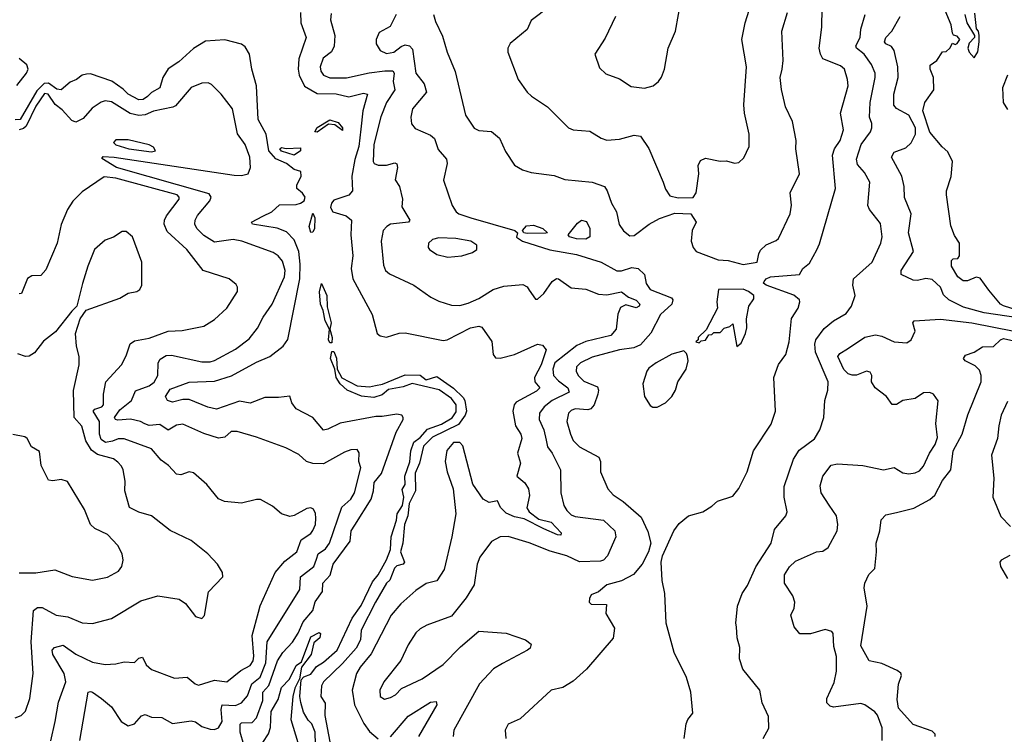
# Model space of a CAD drawing. Extents: x 1245515 to 1420776, y 606314 to 671314.
# Tile 254 of 256: x 1389677 to 1394369, y 624475 to 627880. Entities that reach past the tile are written whole.
import ezdxf

# ---------------------------------------------------------------- set-up
doc = ezdxf.new("R2010")
doc.units = 0

msp = doc.modelspace()

# ---------------------------------------------------------------- linework, layer by layer
at = {"layer": '0CON10XD'}
for points in [[(1392655, 627554.3), (1392696.7, 627565), (1392721.2, 627585), (1392735, 627606.7), (1392749.4, 627645), (1392767.1, 627745), (1392802.9, 627825), (1392831.1, 627985)], [(1392205, 627944.2), (1392115, 627876.2), (1392095, 627833.3), (1392015, 627766.7), (1392003.3, 627745), (1392003.3, 627725), (1392052.5, 627595), (1392096, 627535), (1392116, 627515), (1392192.5, 627465), (1392292, 627365), (1392315, 627354.4), (1392395, 627348.1), (1392448, 627315), (1392475, 627305.5), (1392535, 627310), (1392605, 627330.5), (1392636, 627325), (1392675.6, 627265.6), (1392743.9, 627106.1), (1392755, 627072.5), (1392775, 627041.2), (1392815, 627030.8), (1392887, 627033), (1392901.4, 627055), (1392913.1, 627145), (1392910, 627185), (1392921.7, 627208.3), (1392945, 627220), (1393015, 627205.7), (1393045, 627208.1), (1393083.3, 627196.7), (1393105, 627198.8), (1393128.6, 627221.4), (1393153.5, 627275), (1393152.9, 627335), (1393130.8, 627435), (1393127.9, 627475), (1393140.4, 627655), (1393119.1, 627785), (1393134.5, 627865), (1393154.3, 627925)], [(1392843.3, 624455), (1392853.1, 624525), (1392860.6, 624545), (1392884.4, 624575), (1392876, 624675), (1392855.3, 624745.3), (1392796.5, 624865), (1392757.5, 625005), (1392752, 625145), (1392738.3, 625208.3), (1392734.7, 625295.3), (1392740.4, 625325), (1392794.5, 625445), (1392820.6, 625479.4), (1392865, 625515.6), (1392932.5, 625535), (1392975, 625562), (1393002.5, 625585), (1393075, 625610), (1393105, 625645.8), (1393144.6, 625725), (1393174.5, 625825), (1393257.6, 625952.4), (1393279.5, 626015), (1393271.8, 626175), (1393293.8, 626236.2), (1393327.8, 626285), (1393343.8, 626345), (1393354.6, 626455.4), (1393386.7, 626505), (1393395.5, 626535), (1393392.7, 626545), (1393367.1, 626567.1), (1393234.3, 626615), (1393222.5, 626625), (1393225, 626632.5), (1393234.2, 626645.8), (1393255.5, 626654.5), (1393392.9, 626665), (1393410, 626695), (1393440.6, 626719.4), (1393476.1, 626783.9), (1393488.9, 626811.1), (1393565.4, 627075), (1393550, 627235), (1393560, 627265), (1393586.4, 627305), (1393602.5, 627355), (1393589.4, 627435), (1393624.5, 627564.5), (1393622.3, 627595), (1393607.8, 627645), (1393589.5, 627659.5), (1393505, 627692.9), (1393493.3, 627715), (1393487.7, 627745), (1393500, 627845), (1393501.8, 627935)], [(1394465, 626484.5), (1394365, 626516.7), (1394350.8, 626525), (1394295, 626591.2), (1394255, 626647.9), (1394235, 626652.8), (1394194, 626635), (1394172.5, 626635), (1394147.8, 626655), (1394117.1, 626705), (1394117, 626733), (1394125, 626740), (1394148.3, 626741.7), (1394156.2, 626755), (1394156.2, 626815), (1394131.4, 626851.4), (1394115, 626897.5), (1394094.2, 627045), (1394094.4, 627065), (1394116.8, 627133.2), (1394122.9, 627205), (1394100.8, 627250.8), (1394073.9, 627273.9), (1394015, 627343.8), (1393981.2, 627445), (1393991.2, 627485), (1394033.1, 627545), (1394032, 627605), (1394016.2, 627645), (1394016.1, 627663.9), (1394047.5, 627685), (1394075, 627727.5), (1394091.7, 627728.3), (1394110, 627745), (1394121.7, 627768.3), (1394135, 627762.5), (1394145, 627766.2), (1394157.1, 627785), (1394145, 627800.8), (1394127, 627807), (1394122.5, 627815), (1394116.7, 627855), (1394071.3, 627961.3)], [(1391014.8, 627915), (1391017.5, 627865), (1391043.1, 627795), (1391006.9, 627693.1), (1391003.7, 627645), (1391009.8, 627615), (1391033.8, 627563.8), (1391095, 627528.7), (1391185, 627526.9), (1391245, 627512.3), (1391315, 627530.2), (1391335, 627525.6), (1391312.5, 627445), (1391302.2, 627357.8), (1391293.8, 627275), (1391275, 627214.4), (1391260, 627135), (1391263.4, 627065), (1391245.5, 627044.5), (1391175, 627019.2), (1391163.1, 627005), (1391158.6, 626985), (1391170, 626965), (1391233.3, 626945), (1391258.1, 626925), (1391255.2, 626855), (1391264.7, 626755.3), (1391257.3, 626695), (1391264.6, 626645), (1391357.5, 626475), (1391380.8, 626385), (1391395, 626372.9), (1391425, 626367.8), (1391485, 626385.6), (1391515, 626387.5), (1391695, 626350.7), (1391715, 626354.6), (1391825, 626411.8), (1391865, 626420), (1391880, 626415), (1391926.6, 626346.6), (1391933.8, 626285), (1391945, 626268.9), (1391966.4, 626266.4), (1392035, 626284.3), (1392145, 626333), (1392169.3, 626329.3), (1392186.6, 626306.6), (1392162.1, 626235), (1392130.2, 626175), (1392132.8, 626155), (1392156.1, 626125), (1392140.8, 626109.2), (1392042.8, 626057.2), (1392033.5, 626045), (1392027.2, 626015), (1392039.3, 625945), (1392065.4, 625905), (1392070.7, 625885), (1392049.6, 625815), (1392063.8, 625766.2), (1392046, 625705), (1392085, 625673.1), (1392101.5, 625645), (1392107.5, 625612.5), (1392094.1, 625554.1), (1392104.4, 625534.4), (1392150.5, 625500.5), (1392210, 625485), (1392256.9, 625435), (1392256.5, 625423.5), (1392240, 625425), (1392175, 625454), (1392081.1, 625501.1), (1392035, 625511.3), (1391995, 625528.2), (1391968.2, 625555), (1391955, 625587.5), (1391915, 625579.6), (1391885.7, 625595.7), (1391836.5, 625666.5), (1391789, 625849), (1391775, 625865.9), (1391745, 625864.7), (1391713.2, 625826.8), (1391704.4, 625775), (1391713.8, 625725), (1391743.1, 625645), (1391755.5, 625525), (1391737.3, 625415), (1391699.8, 625260.2), (1391665, 625205.6), (1391615, 625192.9), (1391565, 625160.4), (1391493.6, 625096.4), (1391447.4, 625042.6), (1391351.5, 624858.5), (1391299.6, 624795), (1391283.1, 624765), (1391262.3, 624685), (1391272.7, 624615), (1391316.8, 624526.8), (1391345, 624488.5), (1391385, 624452.5)], [(1391161.1, 627908.9), (1391159.1, 627879.1), (1391179.6, 627805), (1391175.4, 627754.6), (1391162.7, 627727.3), (1391123.3, 627696.7), (1391109.6, 627655), (1391113.1, 627635), (1391125.3, 627615.3), (1391155, 627602.5), (1391235, 627602.8), (1391343, 627627), (1391417, 627637), (1391455.9, 627635.9), (1391461.1, 627625), (1391456.5, 627585), (1391464.6, 627545), (1391425.3, 627485), (1391397.7, 627417.7), (1391365.3, 627285), (1391362.1, 627205), (1391367.1, 627195), (1391386, 627186), (1391425, 627186.4), (1391465, 627197.8), (1391475, 627193.3), (1391477.3, 627175), (1391467, 627117), (1391487.8, 627085), (1391501.5, 627025), (1391498.9, 626988.9), (1391536.2, 626925), (1391530, 626915), (1391445, 626905.4), (1391426.9, 626895), (1391410, 626875), (1391400, 626825), (1391410.6, 626710.6), (1391420, 626685), (1391439.4, 626669.4), (1391555, 626614.3), (1391637, 626557), (1391675, 626538.1), (1391735, 626519.4), (1391775, 626518.5), (1391815, 626528.8), (1391865, 626550.9), (1391934, 626595), (1391985, 626610), (1392075, 626618.8), (1392095, 626606.2), (1392105, 626591.2), (1392135, 626548.8), (1392145, 626547.5), (1392175, 626574.5), (1392215, 626632.9), (1392235, 626647.1), (1392245, 626645.7), (1392305, 626601.8), (1392375, 626596.2), (1392435, 626571.6), (1392475, 626569.4), (1392545, 626582.4), (1392578.1, 626558.1), (1392615, 626543.9), (1392632.1, 626525), (1392630, 626515), (1392615, 626507.5), (1392565, 626520.6), (1392541.1, 626508.9), (1392526.9, 626476.9), (1392520.4, 626405), (1392494.8, 626375.2), (1392375, 626345.8), (1392331.8, 626328.2), (1392227.6, 626245), (1392217.4, 626215), (1392221.7, 626185), (1392245, 626158.3), (1392288.9, 626125), (1392295.3, 626105), (1392214.6, 626065), (1392176.1, 626035), (1392154.6, 626005), (1392152, 625975), (1392175.7, 625925.7), (1392186.1, 625876.1), (1392191.8, 625845), (1392214.6, 625815), (1392253.9, 625735), (1392255.3, 625625), (1392270, 625565), (1392285, 625540.9), (1392305, 625521.2), (1392325, 625513.1), (1392459.2, 625495), (1392513.3, 625445), (1392518.5, 625415), (1392479.2, 625325), (1392459.2, 625305), (1392445, 625300.5), (1392345, 625295.8), (1392284.3, 625325), (1392205, 625347.6), (1392105, 625387.6), (1392005, 625417.9), (1391967.5, 625415), (1391925, 625392.9), (1391870.8, 625319.2), (1391857.7, 625285), (1391843.2, 625186.8), (1391805, 625125.6), (1391735, 625037.1), (1391616.7, 624995), (1391585, 624978), (1391565, 624958), (1391528.7, 624901.3), (1391493.6, 624826.4), (1391412.2, 624725), (1391393.5, 624685), (1391395.5, 624655.5), (1391415, 624641.4), (1391445, 624649.4), (1391467.8, 624662.2), (1391497.3, 624692.7), (1391595, 624738.6), (1391695, 624806.9), (1391778.4, 624891.6), (1391865, 624966.2), (1391995, 624957.2), (1392088, 624925), (1392114, 624905), (1392109.2, 624885), (1392097.5, 624875), (1391977.3, 624812.7), (1391935, 624787.1), (1391868.9, 624715), (1391746.1, 624495), (1391743.1, 624465)], [(1391471.1, 627905), (1391443.2, 627846.8), (1391390.3, 627819.7), (1391375.7, 627785), (1391375.6, 627765), (1391395, 627733.1), (1391425, 627719.5), (1391460.8, 627725), (1391495, 627752.7), (1391515, 627760.9), (1391535.4, 627755.4), (1391549.1, 627739.1), (1391564.6, 627625), (1391604.6, 627575), (1391615.4, 627535), (1391549.5, 627455), (1391540.9, 627415), (1391544, 627384), (1391561.2, 627361.2), (1391635, 627330), (1391653.4, 627313.4), (1391671.7, 627261.7), (1391711.2, 627215), (1391714, 627195), (1391697.5, 627115), (1391738.1, 626995), (1391756.9, 626965), (1391770, 626955), (1391827.8, 626935), (1392037.5, 626875), (1392050, 626865), (1392045, 626843.3), (1392073.8, 626825), (1392203.5, 626783.5), (1392330.5, 626760.5), (1392448.1, 626725), (1392522.9, 626682.9), (1392545, 626683.5), (1392595, 626699.4), (1392623.8, 626693.8), (1392655.2, 626665.2), (1392662.5, 626622.5), (1392681.5, 626595), (1392783.8, 626553.8), (1392789.5, 626545), (1392784.6, 626525), (1392731.3, 626475), (1392685, 626386.5), (1392635, 626330.5), (1392603.8, 626316.1), (1392535, 626306.5), (1392405, 626271.6), (1392349.5, 626245), (1392330.9, 626225), (1392328.8, 626205), (1392338.9, 626185), (1392365, 626158.1), (1392430.1, 626130.1), (1392435.9, 626115), (1392433.1, 626095), (1392415.2, 626044.8), (1392399.4, 626025), (1392385, 626020.6), (1392324.4, 626025.6), (1392305, 626018.2), (1392292.3, 626005), (1392285.3, 625965.3), (1392302, 625905), (1392315.4, 625875), (1392344.5, 625845), (1392436.7, 625795), (1392445.6, 625775), (1392445.7, 625725), (1392479.4, 625645), (1392505, 625615.6), (1392553.3, 625583.3), (1392638.8, 625508.8), (1392670.9, 625440.9), (1392685.6, 625385), (1392674.4, 625345), (1392644.4, 625285), (1392603.1, 625236.9), (1392544.5, 625205.5), (1392475, 625186.2), (1392435, 625154), (1392400.7, 625139.3), (1392392.5, 625122.5)], [(1391648.5, 627905), (1391658.6, 627871.4), (1391692.1, 627802.1), (1391714.5, 627725), (1391752.4, 627632.4), (1391801.9, 627425), (1391842.3, 627362.3), (1391865, 627352.7), (1391925, 627346.4), (1391963.1, 627315), (1391992.6, 627252.6), (1392035, 627186.7), (1392074.1, 627164.1), (1392115, 627151.2), (1392225, 627137.1), (1392275, 627118.6), (1392405, 627105.5), (1392464.4, 627084.4), (1392477.1, 627065), (1392496.7, 627005), (1392521.2, 626965), (1392533.9, 626903.9), (1392554, 626874), (1392585, 626850), (1392605, 626852), (1392676.5, 626905), (1392726.9, 626933.1), (1392798.5, 626958.5), (1392876.2, 626955), (1392901.2, 626915), (1392882, 626875), (1392877.5, 626825), (1392886.9, 626795), (1392901.5, 626775), (1393005, 626735.6), (1393053, 626733), (1393125, 626714.1), (1393191.4, 626725), (1393198.8, 626765), (1393208.2, 626781.8), (1393235, 626806.7), (1393282.6, 626827.4), (1393292.7, 626837.3), (1393348.1, 626955), (1393355.5, 626995.5), (1393349.4, 627055), (1393393.6, 627145), (1393375.6, 627265), (1393376.7, 627305), (1393360, 627395), (1393326.2, 627465), (1393307.3, 627547.3), (1393301.3, 627605), (1393310.3, 627645), (1393316.1, 627685), (1393308.9, 627825), (1393335.4, 627915)], [(1392516.5, 627895), (1392468, 627792), (1392418.8, 627715), (1392440.3, 627650.3), (1392471.2, 627621.2), (1392535, 627597.5), (1392591.2, 627561.2), (1392655, 627554.3)], [(1393641.4, 626515), (1393658, 626565), (1393648.1, 626615), (1393651.4, 626645), (1393739.6, 626725), (1393781.2, 626815), (1393787.2, 626845), (1393779.1, 626909.1), (1393726.9, 626975), (1393718.9, 626995), (1393728.1, 627105), (1393702.6, 627152.6), (1393670.1, 627190.1), (1393664.7, 627215), (1393687.8, 627285), (1393731.1, 627345), (1393738.5, 627365), (1393738.5, 627385), (1393726.9, 627415), (1393729.5, 627485), (1393754, 627605), (1393753.3, 627625), (1393736.4, 627666.4), (1393701.5, 627715), (1393665.3, 627745), (1393661.2, 627755), (1393682.2, 627795), (1393685.3, 627835), (1393705.5, 627905)], [(1394543.1, 626443.1), (1394273.1, 626483.1), (1394175, 626510.4), (1394104.6, 626544.6), (1394079.3, 626569.3), (1394065.8, 626605), (1394025, 626642.1), (1393996, 626646), (1393956.4, 626636.4), (1393935, 626638.2), (1393877.5, 626665), (1393877.8, 626685), (1393936.2, 626775), (1393912.5, 626865), (1393926, 626955), (1393893.1, 627033.1), (1393891.5, 627085), (1393880.4, 627135), (1393831.5, 627225), (1393845, 627249.4), (1393900.3, 627269.7), (1393925, 627292.9), (1393946, 627334), (1393946.3, 627365), (1393915, 627425.7), (1393855, 627457.3), (1393842.4, 627472.4), (1393843.5, 627525), (1393864.2, 627605), (1393862.2, 627655), (1393843.9, 627733.9), (1393831.7, 627751.7), (1393805.2, 627765.2), (1393799.2, 627775), (1393804.5, 627795.5), (1393833.1, 627825), (1393872.8, 627895)], [(1394181.4, 627905), (1394190, 627865), (1394227.5, 627805), (1394227.5, 627795), (1394202.1, 627767.9), (1394195.3, 627745), (1394201.1, 627725), (1394225, 627697.5), (1394243.3, 627726.7), (1394250, 627775), (1394250, 627805), (1394246.7, 627825), (1394237, 627837), (1394228.3, 627911.7)], [(1390745.3, 624425), (1390727.5, 624485), (1390727.4, 624522.6), (1390735, 624528.6), (1390785, 624530.9), (1390805, 624553.6), (1390835.2, 624635), (1390836.5, 624675), (1390865, 624706.6), (1390905.6, 624824.4), (1390930.9, 624865), (1390976.8, 624913.2), (1391005, 624956.8), (1391028.7, 625011.3), (1391074.3, 625065), (1391084.8, 625105.2), (1391119.6, 625155), (1391121.3, 625195), (1391157.6, 625232.4), (1391170.9, 625285), (1391252.8, 625395), (1391256.5, 625445), (1391275, 625470.8), (1391352.1, 625595), (1391364, 625635), (1391367.1, 625675), (1391402, 625718), (1391471.8, 625915), (1391504.3, 625975), (1391505.4, 625985), (1391498, 625995), (1391475, 626000.8), (1391405, 625988.5), (1391375, 625989.4), (1391205, 625958.1), (1391145, 625928.2), (1391125, 625924.7), (1391075, 625984.6), (1390995.3, 626025.3), (1390974.4, 626055), (1390965, 626086.2), (1390911.1, 626078.9), (1390845, 626080.3), (1390775, 626052.7), (1390725, 626062.2), (1390615, 626024.7), (1390574.3, 626034.3), (1390485, 626069.6), (1390455, 626069.8), (1390405, 626057.1), (1390381.2, 626065), (1390372.2, 626085), (1390395, 626119.6), (1390485, 626153.3), (1390605, 626158), (1390686.4, 626183.6), (1390805, 626248.4), (1390869.5, 626275), (1390932.5, 626325), (1390955, 626356.2), (1391012.6, 626645), (1391013.6, 626715), (1391006.8, 626775), (1390985, 626830.4), (1390948.6, 626868.6), (1390905, 626886.5), (1390786, 626905), (1390782, 626915), (1390836.6, 626943.4), (1390878.6, 626965), (1390915, 626997.3), (1390995, 626999.1), (1391015, 627004.9), (1391033.1, 627016.9), (1391037.2, 627035), (1391025, 627053.1), (1390997.8, 627075), (1390998.6, 627091.4), (1391018.1, 627135), (1391016.9, 627156.9), (1390985, 627165.6), (1390948.2, 627195), (1390897.2, 627217.2), (1390865.3, 627255), (1390852.4, 627335), (1390814.2, 627405), (1390806.4, 627565), (1390783.2, 627645), (1390773.2, 627715), (1390751.4, 627751.4), (1390735, 627762.7), (1390655, 627784.1), (1390562.9, 627777.1), (1390505, 627743.3), (1390435, 627678.9), (1390385, 627645.3), (1390358.8, 627605), (1390344.8, 627555.2), (1390305, 627533), (1390286.4, 627513.6)], [(1389664, 627566), (1389710, 627625), (1389717.8, 627645), (1389710.8, 627665), (1389674.7, 627695)], [(1390286.4, 627513.6), (1390265, 627499.3), (1390245, 627498.5), (1390195, 627524.4), (1390169.7, 627549.7), (1390116.4, 627586.4), (1390015, 627621.8), (1389995, 627620.8), (1389975, 627616.4), (1389948.1, 627595), (1389917.1, 627582.9), (1389875, 627546.4), (1389855, 627549.4), (1389815, 627577), (1389794.2, 627575.8), (1389758.7, 627541.3), (1389679.4, 627405), (1389655, 627403.4)], [(1394383.8, 627615), (1394361.2, 627555), (1394363.3, 627485), (1394385, 627452.5)], [(1389964.4, 624445.6), (1390003.3, 624675), (1390015, 624679.4), (1390025, 624675.5), (1390066.4, 624645), (1390115.2, 624605.2), (1390161.1, 624535), (1390195, 624515.5), (1390224.3, 624525), (1390257.9, 624562.1), (1390275, 624568.5), (1390305, 624556.7), (1390355, 624554.4), (1390405, 624526.7), (1390495, 624539.5), (1390515, 624533.5), (1390545, 624512), (1390585, 624499.3), (1390605, 624497.3), (1390624, 624505), (1390642.7, 624535), (1390637.5, 624592.5), (1390642.5, 624615), (1390705, 624611.4), (1390735, 624624.6), (1390762.3, 624657.7), (1390783.9, 624715), (1390822.6, 624747.4), (1390849.8, 624815), (1390856.7, 624915), (1391012.1, 625165), (1391016.2, 625225), (1391078.7, 625275), (1391091.5, 625308.5), (1391099.5, 625335), (1391135, 625358.4), (1391153.4, 625385), (1391213, 625557), (1391256.1, 625595), (1391273.1, 625625), (1391302.5, 625745), (1391292.9, 625775), (1391295.5, 625815.5), (1391285, 625832), (1391255, 625830.5), (1391225, 625819.1), (1391125, 625763.8), (1391075, 625764.6), (1391044.2, 625774.2), (1391007.7, 625807.7), (1390945, 625839.2), (1390805, 625891.1), (1390713, 625917), (1390685, 625918.1), (1390655, 625890), (1390625, 625886.6), (1390555, 625907.3), (1390455, 625952.7), (1390425, 625948.1), (1390385, 625923.6), (1390345, 625951.5), (1390295, 625946.7), (1390273.7, 625953.7), (1390253.3, 625965), (1390205, 625977), (1390145, 625971.3), (1390134.6, 625975), (1390129.7, 625985), (1390155, 626021.5), (1390209.7, 626065), (1390228.5, 626111.5), (1390295, 626135.3), (1390317.7, 626152.3), (1390336.2, 626185), (1390336.6, 626245), (1390347.3, 626262.7), (1390375, 626279.3), (1390401.5, 626281.5), (1390545, 626250.3), (1390585, 626249.3), (1390605, 626255.4), (1390705, 626310.4), (1390770.4, 626359.6), (1390809.9, 626410.1), (1390837.3, 626462.7), (1390881.1, 626525), (1390939.7, 626655), (1390942.1, 626685), (1390929.2, 626729.1), (1390908.9, 626755), (1390885, 626770), (1390735.5, 626824.5), (1390695, 626832.2), (1390605, 626819.3), (1390555, 626850.9), (1390521.8, 626885), (1390512.5, 626905), (1390513.4, 626925), (1390525, 626947.3), (1390583.2, 627016.8), (1390589.8, 627035), (1390579.8, 627049.8), (1390139.2, 627175), (1390069.3, 627219.3), (1390075, 627227.8), (1390127.5, 627225), (1390699.2, 627139.2), (1390735, 627137.7), (1390765.8, 627145), (1390777.1, 627175), (1390774.3, 627225), (1390752.5, 627285), (1390715.3, 627335.3), (1390691.4, 627455), (1390637.1, 627525), (1390591.1, 627571.1), (1390575, 627578.6), (1390545, 627577.5), (1390495, 627556.7), (1390420, 627470), (1390407.3, 627462.7), (1390315, 627443.8), (1390275, 627426.2), (1390245, 627423.1), (1390203.6, 627433.6), (1390115, 627489.2), (1390085, 627493.1), (1390065, 627487.1), (1390022.4, 627457.6), (1389980.2, 627409.8), (1389945, 627391.2), (1389925, 627400), (1389879.7, 627449.7), (1389846.1, 627476.1), (1389812.9, 627525), (1389795, 627528.1), (1389755, 627468.4), (1389707.6, 627372.4), (1389695, 627361), (1389675, 627355.6)], [(1391095, 627343.5), (1391084.5, 627345), (1391095, 627366.8), (1391155, 627402.2), (1391195, 627390.4), (1391215.4, 627364.6), (1391215, 627352), (1391179.6, 627379.6), (1391148.6, 627381.4), (1391095, 627343.5)], [(1390305, 627250.8), (1390325, 627254.3), (1390315, 627272), (1390294.3, 627284.3), (1390195, 627306.8), (1390135, 627308), (1390124.2, 627295), (1390135, 627283.9), (1390198, 627265), (1390305, 627250.8)], [(1390985, 627234), (1390925, 627254.1), (1390917.5, 627265), (1390925, 627271.4), (1390946.9, 627266.9), (1391015, 627270), (1391015.8, 627255), (1390985, 627234)], [(1389825, 624444), (1389846.7, 624535), (1389861.8, 624628.2), (1389896.8, 624725), (1389888.6, 624765), (1389835.9, 624855), (1389832.1, 624875), (1389842.4, 624887.6), (1389885, 624900), (1389945, 624857.1), (1390025, 624818.2), (1390085, 624807.1), (1390135, 624810), (1390175, 624820), (1390225, 624817.5), (1390245, 624838.2), (1390262.9, 624842.9), (1390280, 624805), (1390305, 624784.2), (1390415, 624742.5), (1390475, 624747.5), (1390513.8, 624715), (1390529.1, 624709.1), (1390605, 624732.2), (1390665, 624725.3), (1390731.3, 624778.6), (1390775, 624802.4), (1390790, 624825), (1390793.4, 624846.6), (1390785.6, 624945), (1390815, 625056.2), (1390823.2, 625086.8), (1390894.8, 625245.2), (1390940.5, 625299.5), (1390997.5, 625345), (1391017.9, 625402.1), (1391065, 625431.8), (1391075, 625445.7), (1391086.5, 625475), (1391089.1, 625505), (1391087.4, 625527.4), (1391077.4, 625547.4), (1391065, 625554.2), (1391045, 625550.6), (1390985, 625516.9), (1390965, 625513.1), (1390924.6, 625524.6), (1390881.7, 625561.7), (1390825, 625594.2), (1390805, 625594.3), (1390735, 625575.5), (1390654, 625584), (1390625, 625597.5), (1390569.2, 625665), (1390505, 625720), (1390485, 625725.4), (1390445, 625710.6), (1390425, 625713.8), (1390386, 625755), (1390351.3, 625781.3), (1390304.9, 625834.9), (1390175, 625883.4), (1390146.8, 625883.2), (1390118.8, 625871.2), (1390086, 625866), (1390065, 625879.6), (1390058.3, 625905), (1390057, 625965), (1390028, 626015), (1390035.4, 626024.6), (1390069.3, 626035), (1390076.9, 626045), (1390076.9, 626095), (1390088.4, 626155), (1390162.9, 626235), (1390185, 626277.5), (1390204, 626335), (1390225, 626350), (1390295, 626362), (1390385, 626396.1), (1390451.8, 626398.2), (1390555, 626420), (1390605, 626451.4), (1390664, 626505), (1390715.8, 626585), (1390716, 626605), (1390708.7, 626618.7), (1390676.2, 626645), (1390551.4, 626685), (1390473.6, 626785), (1390380.6, 626870.6), (1390366.2, 626905), (1390366.9, 626925), (1390376.2, 626945), (1390436.9, 627025), (1390437.9, 627035), (1390427.9, 627045), (1390135, 627125.4), (1390079.2, 627130.8), (1389975, 627059.2), (1389930, 627015), (1389904.6, 626975.4), (1389875, 626904.2), (1389855.9, 626815), (1389802.5, 626687.5), (1389778.5, 626661.5), (1389735, 626659.5), (1389715, 626646.9), (1389685.3, 626574.7), (1389675, 626573.1)], [(1391065, 626866), (1391057.1, 626895), (1391075, 626958.6), (1391083.3, 626935), (1391082.9, 626885), (1391075, 626867.1), (1391065, 626866)], [(1392375, 626833.9), (1392330, 626835), (1392298.1, 626845), (1392290.6, 626855), (1392335, 626910.6), (1392355, 626924.4), (1392377.9, 626917.9), (1392394.6, 626885), (1392394.5, 626845), (1392375, 626833.9)], [(1389655, 624553.1), (1389685, 624564.2), (1389704.5, 624585.5), (1389725.4, 624645), (1389742, 624765), (1389731.9, 624915), (1389743.8, 625065), (1389761.7, 625078.3), (1389785, 625078.7), (1389851.7, 625041.7), (1389906.2, 625035), (1389975.5, 625005.5), (1390025, 625002.2), (1390115, 625027.3), (1390255, 625110), (1390335, 625134.2), (1390437.9, 625117.9), (1390467.6, 625097.6), (1390515, 625036.7), (1390545, 625026.7), (1390558.6, 625041.4), (1390577, 625153), (1390646, 625225), (1390644.2, 625245), (1390619.2, 625285), (1390574, 625335), (1390495, 625398.8), (1390395, 625445.6), (1390305, 625515.8), (1390245, 625532.9), (1390200, 625555), (1390178.8, 625635), (1390180.4, 625680.4), (1390171.1, 625735), (1390163, 625753), (1390145, 625770.8), (1390125, 625787.8), (1390048.8, 625808.8), (1390019.1, 625829.1), (1389992.4, 625872.4), (1389973.4, 625943.4), (1389936.9, 625985), (1389933.3, 626113.3), (1389960.9, 626235), (1389960.5, 626275), (1389947.8, 626325), (1389944, 626385), (1389966.1, 626453.9), (1389993.9, 626496.1), (1390155, 626552.9), (1390195, 626576.2), (1390235.9, 626584.1), (1390250, 626595), (1390258.8, 626615), (1390259.2, 626725), (1390215.6, 626845.6), (1390185, 626870), (1390165, 626870), (1390125, 626843.8), (1390085, 626828.8), (1390034.4, 626785.6), (1390001.4, 626705), (1389976.8, 626623.2)], [(1392095, 626860.5), (1392080, 626865), (1392073.8, 626875), (1392092.6, 626897.4), (1392125, 626900.5), (1392170, 626885), (1392192.5, 626865), (1392185, 626862), (1392095, 626860.5)], [(1391718.3, 626748.3), (1391785, 626754.5), (1391835, 626770.6), (1391856, 626785), (1391855.7, 626805), (1391827.1, 626825), (1391755, 626837), (1391675, 626840.4), (1391645, 626832.5), (1391626, 626815), (1391623.8, 626795), (1391630, 626785), (1391665, 626760.8), (1391718.3, 626748.3)], [(1389976.8, 626623.2), (1389950, 626515), (1389925, 626491.2), (1389848, 626392), (1389791.3, 626348.7), (1389747.5, 626292.5), (1389723.2, 626276.8), (1389705, 626274.4), (1389667.8, 626287.8)], [(1391165, 626340), (1391155, 626340.8), (1391149.6, 626355), (1391154, 626405), (1391133, 626445), (1391124.2, 626495), (1391111.4, 626525), (1391106.3, 626583.7), (1391115, 626623.3), (1391141.6, 626565), (1391142.1, 626512.1), (1391162, 626435), (1391155.4, 626405), (1391166.3, 626365), (1391165, 626340)], [(1393095, 626322.5), (1393115, 626338.8), (1393135.5, 626385), (1393142.1, 626412.1), (1393140.4, 626455), (1393152.3, 626515), (1393175, 626550), (1393176.1, 626565), (1393150.9, 626585), (1393125, 626595.6), (1393007.5, 626595), (1392998.8, 626535), (1393002.5, 626505), (1392948.3, 626401.7), (1392910, 626365), (1392910, 626355), (1392900, 626345), (1392915, 626340), (1392925, 626350), (1392945, 626352.5), (1392961.7, 626378.3), (1392975, 626380), (1392985, 626390), (1393015, 626390), (1393035, 626410), (1393061.7, 626418.3), (1393075, 626430), (1393095, 626322.5)], [(1393220.5, 624455), (1393246.6, 624503.4), (1393245, 624560), (1393215.6, 624625), (1393203.8, 624685), (1393123.1, 624785), (1393107.1, 624835), (1393108.8, 624888.8), (1393096.7, 624935), (1393093.9, 624986.1), (1393090, 625005), (1393098, 625085), (1393120.8, 625145), (1393145, 625183.3), (1393185, 625272), (1393257.8, 625385), (1393275, 625451.2), (1393328.6, 625515), (1393334.3, 625535), (1393320.9, 625605), (1393320.7, 625655), (1393364.2, 625785), (1393391, 625829), (1393465, 625883.1), (1393490.8, 625925), (1393508.6, 625985), (1393514.4, 626065), (1393529.1, 626115), (1393529.2, 626155), (1393470.4, 626295), (1393466.3, 626333.7), (1393471.1, 626355), (1393511.5, 626408.5), (1393554.7, 626445.3), (1393615, 626480.6), (1393641.4, 626515)], [(1393787.8, 624445), (1393787.1, 624505), (1393765.4, 624565.4), (1393751.8, 624581.8), (1393704.7, 624614.7), (1393685, 624621.5), (1393554.6, 624604.6), (1393538.8, 624608.8), (1393524.2, 624625), (1393523.1, 624645), (1393557.9, 624722.1), (1393569.1, 624775), (1393569.3, 624845), (1393557.4, 624892.6), (1393554, 624955), (1393548, 624965), (1393515, 624974), (1393445, 624952.9), (1393395, 624954), (1393367.3, 624987.3), (1393351.7, 625041.7), (1393368.1, 625075), (1393371.1, 625105), (1393360.9, 625135), (1393322.3, 625195), (1393322.5, 625235), (1393345, 625273.1), (1393375, 625299.4), (1393475, 625344.3), (1393505, 625348.1), (1393529.2, 625365), (1393572.2, 625445), (1393576.5, 625475), (1393570, 625515), (1393535, 625566), (1393497.3, 625625), (1393491.7, 625658.3), (1393504.2, 625705), (1393545, 625757.5), (1393575, 625763.3), (1393695, 625755.6), (1393794.3, 625734.3), (1393845, 625745.4), (1393885, 625720.5), (1393915, 625715.7), (1393945, 625720), (1393965, 625730), (1393985, 625752), (1394012.2, 625815), (1394040.5, 625855), (1394050.9, 625889.1), (1394043.3, 625955), (1394054.1, 626064.1), (1394031.2, 626095), (1394015, 626103.1), (1393985, 626101.1), (1393945, 626074.4), (1393885, 626065.6), (1393855, 626045.7), (1393835, 626045.8), (1393808, 626085), (1393753.3, 626125), (1393737.1, 626155), (1393737.5, 626185), (1393729.6, 626199.6), (1393712.5, 626205), (1393665, 626186.8), (1393645, 626185.3), (1393625, 626193.2), (1393605, 626212.9), (1393575.7, 626275), (1393585, 626288.9), (1393621.7, 626311.7), (1393705, 626366.9), (1393755, 626378.8), (1393785, 626371.6), (1393845, 626344.2), (1393905, 626340.4), (1393925.6, 626355), (1393944.2, 626395), (1393933.1, 626435), (1393940, 626445), (1394065, 626452.5), (1394215, 626435.9), (1394415.8, 626395)], [(1394039.5, 624465), (1394039.7, 624475), (1394025, 624489.8), (1393935, 624521.5), (1393865, 624599.8), (1393858.8, 624641.2), (1393865.8, 624714.2), (1393880, 624755), (1393875.6, 624765.6), (1393859.3, 624779.3), (1393785, 624811.8), (1393725, 624824.2), (1393685.6, 624895.6), (1393715.6, 625085), (1393702.1, 625172.1), (1393704.4, 625195), (1393724.5, 625235.5), (1393751.9, 625265), (1393760.9, 625345), (1393758.9, 625385), (1393776.9, 625445), (1393783, 625497), (1393805, 625520), (1393855, 625532.2), (1393938.3, 625551.7), (1394015, 625593.5), (1394038.7, 625615), (1394075, 625684.4), (1394114.8, 625735.2), (1394125, 625825.6), (1394168.5, 625905), (1394195, 625997.5), (1394259, 626155), (1394258.8, 626185), (1394250.4, 626210.4), (1394229.8, 626229.8), (1394182.5, 626255), (1394174.2, 626265), (1394185, 626282), (1394225, 626295.8), (1394265, 626320.6), (1394317.9, 626322.1), (1394351.5, 626355), (1394365, 626360), (1394415, 626350.4)], [(1391086.2, 624426.2), (1391085.2, 624485.2), (1391069.1, 624525), (1391051.7, 624541.7), (1391030.5, 624580.5), (1391016.5, 624626.5), (1391011.8, 624655), (1391018, 624735), (1391031.1, 624748.9), (1391065, 624761.8), (1391092.5, 624797.5), (1391125, 624817.9), (1391190, 624875), (1391261.4, 625028.6), (1391305, 625089.1), (1391358.5, 625201.5), (1391385.9, 625234.1), (1391425, 625306.5), (1391444.7, 625355), (1391447.6, 625415), (1391472.8, 625495), (1391476.4, 625525), (1391500.8, 625565), (1391507.4, 625605), (1391499.2, 625640.8), (1391514.7, 625665.3), (1391512.2, 625705), (1391537, 625773), (1391541.2, 625825), (1391555, 625866.5), (1391585, 625889.4), (1391620.8, 625929.2), (1391687.7, 625952.3), (1391737.7, 625982.3), (1391758, 626012), (1391756.7, 626045), (1391735.1, 626075.1), (1391676.3, 626116.3), (1391546.9, 626146.9), (1391505, 626131.2), (1391435, 626118.2), (1391405, 626091.6), (1391365, 626078.9), (1391305.5, 626085.5), (1391237.1, 626115), (1391204.2, 626145), (1391184.7, 626175), (1391178.6, 626215), (1391159.2, 626265), (1391165, 626298.8), (1391175, 626299.2), (1391187, 626267), (1391190.6, 626215), (1391212.6, 626172.6), (1391285, 626135.2), (1391345, 626130.4), (1391373.2, 626136.8), (1391406.6, 626143.4), (1391515, 626187), (1391585, 626186.7), (1391615, 626164.1), (1391665, 626179.1), (1391745, 626123.7), (1391790.2, 626080.2), (1391798.1, 626065), (1391806.2, 626015), (1391800.8, 625995), (1391768.4, 625951.6), (1391645, 625890.9), (1391601.9, 625848.1), (1391582.5, 625767.5), (1391561.6, 625718.4), (1391564.2, 625635), (1391532.9, 625575), (1391526.7, 625515), (1391511.4, 625475), (1391503.3, 625385), (1391492.7, 625345), (1391510.5, 625295), (1391504.2, 625285), (1391475, 625277.3), (1391463.1, 625266.9), (1391441.1, 625208.9), (1391425, 625194.4), (1391373.1, 625105), (1391305, 624970.8), (1391300.8, 624925), (1391280, 624885), (1391215, 624811.7), (1391125, 624725.5), (1391115.6, 624705), (1391112.2, 624655), (1391132.5, 624622.5), (1391131.5, 624565), (1391155, 624438.8)], [(1392715, 626033.8), (1392755, 626053.8), (1392785, 626083.8), (1392802.5, 626115), (1392814, 626155), (1392853.3, 626215), (1392862.5, 626255), (1392860, 626275), (1392855, 626290), (1392841.7, 626301.7), (1392785, 626285.8), (1392710, 626245), (1392675, 626218.8), (1392666, 626205), (1392647.5, 626145), (1392654.2, 626085), (1392682.3, 626042.3), (1392695, 626033.8), (1392715, 626033.8)], [(1394385, 626060.8), (1394354.7, 625995), (1394342.5, 625945), (1394336.9, 625885), (1394308.5, 625805), (1394318.8, 625695), (1394313.9, 625605), (1394352.2, 625512.2), (1394398.4, 625465)], [(1389675, 625244.2), (1389755, 625243.5), (1389845, 625258.1), (1389926.8, 625226.8), (1390025, 625208.9), (1390096.4, 625223.6), (1390147.5, 625252.5), (1390164.1, 625275), (1390170.3, 625305), (1390165.2, 625335.2), (1390145, 625373.8), (1390095, 625426.7), (1390035.4, 625455.4), (1390014.2, 625475), (1389985.6, 625545.6), (1389905, 625678.6), (1389875, 625689.4), (1389835, 625681.9), (1389814.3, 625685), (1389779.4, 625755), (1389772.5, 625822.5), (1389733.8, 625845), (1389713.6, 625883.6), (1389702.3, 625892.3), (1389645, 625904)], [(1394395, 625326.9), (1394353.8, 625305), (1394347.5, 625295), (1394351.1, 625275), (1394385, 625216.9)], [(1392392.5, 625122.5), (1392391.2, 625105), (1392400, 625095), (1392473.9, 625093.9), (1392470, 625050), (1392511.2, 624981.2), (1392505, 624933.3), (1392378, 624785), (1392315, 624728), (1392265, 624698), (1392210, 624685), (1392062, 624548), (1392005, 624522.5), (1391990, 624495), (1391993.8, 624455)], [(1390835.6, 624435), (1390862.6, 624477.4), (1390872.3, 624507.7), (1390875, 624584), (1390908.8, 624641.2), (1390925, 624697.1), (1390962.5, 624737.5), (1390995, 624802), (1391020, 624820), (1391065, 624938.8), (1391105, 624960), (1391110, 624955), (1391107.5, 624935), (1391079.5, 624910.5), (1391066.2, 624855), (1391020, 624795), (1391011.2, 624738.8), (1390988.6, 624695), (1390978.6, 624655), (1390968.8, 624545), (1391002.5, 624435)], [(1391445, 624462.9), (1391529.3, 624560.7), (1391635, 624628.5), (1391661.4, 624631.4), (1391664.4, 624615), (1391578.1, 624465)]]:
    msp.add_lwpolyline(points, dxfattribs=at)

doc.saveas('drawing.dxf')
